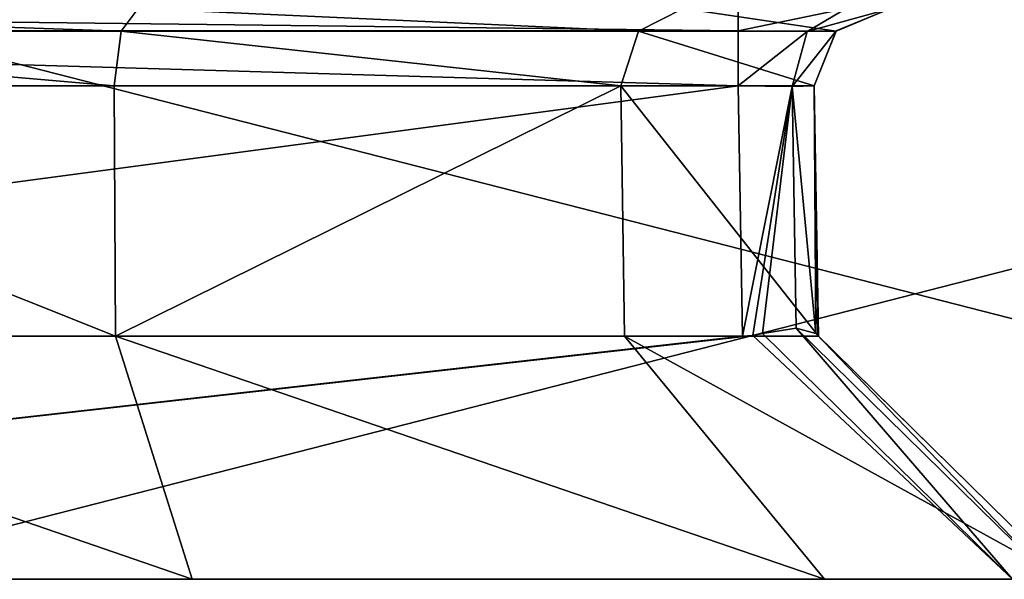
# Model space of a CAD drawing. Header units: millimetres. Extents: x -18.9 to 18.9, y -8.8 to 39.
# Tile 29 of 256: x 0.6 to 3.2, y -8.8 to -7.3. Entities that reach past the tile are written whole.
import ezdxf

# ---------------------------------------------------------------- set-up
doc = ezdxf.new("R2010")
doc.units = ezdxf.units.MM
doc.header["$LTSCALE"] = 65.185185
for name, color, linetype in [('2171', 7, 'CONTINUOUS'), ('2172', 7, 'CONTINUOUS'), ('2173', 7, 'CONTINUOUS'), ('2174', 7, 'CONTINUOUS'), ('2177', 7, 'CONTINUOUS'), ('2178', 7, 'CONTINUOUS'), ('2179', 7, 'CONTINUOUS'), ('2181', 7, 'CONTINUOUS'), ('2182', 7, 'CONTINUOUS'), ('2185', 7, 'CONTINUOUS'), ('2186', 7, 'CONTINUOUS'), ('2235', 7, 'CONTINUOUS'), ('2236', 7, 'CONTINUOUS'), ('2237', 7, 'CONTINUOUS'), ('2238', 7, 'CONTINUOUS')]:
    doc.layers.add(name, color=color, linetype=linetype)

msp = doc.modelspace()

# ---------------------------------------------------------------- linework, layer by layer
at = {"layer": '2171', "color": 7, "linetype": 'Continuous'}
for points in [[(-1.0276, -8.8, 5.5502), (-18.95, -8.8), (1.0276, -8.8, 5.5502), (-1.0276, -8.8, 5.5502)], [(1.0276, -8.8, 5.5502), (-18.95, -8.8), (-7.9268, -8.8, 0.9957), (1.0276, -8.8, 5.5502)], [(-11.138, -8.8, -15.3312), (15.3305, -8.8, -11.1388), (-15.3305, -8.8, -11.1388), (-11.138, -8.8, -15.3312)], [(-15.3305, -8.8, -11.1388), (15.3305, -8.8, -11.1388), (7.9268, -8.8, -8.1957), (-15.3305, -8.8, -11.1388)], [(-4.7732, -8.8, -7.3457), (-15.3305, -8.8, -11.1388), (4.6293, -8.8, -8.0518), (-4.7732, -8.8, -7.3457)], [(-15.3305, -8.8, -11.1388), (7.9268, -8.8, -8.1957), (4.7732, -8.8, -8.1957), (-15.3305, -8.8, -11.1388)], [(4.6293, -8.8, -8.0518), (-15.3305, -8.8, -11.1388), (4.6677, -8.8, -8.1568), (4.6293, -8.8, -8.0518)], [(4.6677, -8.8, -8.1568), (-15.3305, -8.8, -11.1388), (4.7732, -8.8, -8.1957), (4.6677, -8.8, -8.1568)], [(-11.138, -8.8, 15.3312), (-15.3305, -8.8, 11.1388), (11.138, -8.8, 15.3312), (-11.138, -8.8, 15.3312)], [(11.138, -8.8, 15.3312), (-15.3305, -8.8, 11.1388), (-3.1848, -8.8, 12.0371), (11.138, -8.8, 15.3312)], [(11.138, -8.8, -15.3312), (15.3305, -8.8, -11.1388), (-11.138, -8.8, -15.3312), (11.138, -8.8, -15.3312)], [(-5.8566, -8.8, -18.0222), (11.138, -8.8, -15.3312), (-11.138, -8.8, -15.3312), (-5.8566, -8.8, -18.0222)], [(-5.8566, -8.8, 18.0222), (-11.138, -8.8, 15.3312), (5.8566, -8.8, 18.0222), (-5.8566, -8.8, 18.0222)], [(5.8566, -8.8, 18.0222), (-11.138, -8.8, 15.3312), (11.138, -8.8, 15.3312), (5.8566, -8.8, 18.0222)], [(1.0276, -8.8, 5.5502), (-7.9268, -8.8, 0.9957), (4.7732, -8.8, 1.8457), (1.0276, -8.8, 5.5502)], [(-7.9268, -8.8, 0.9957), (-4.7732, -8.8, 0.9957), (4.6293, -8.8, 1.7018), (-7.9268, -8.8, 0.9957)], [(4.7732, -8.8, 1.8457), (-7.9268, -8.8, 0.9957), (4.6682, -8.8, 1.8073), (4.7732, -8.8, 1.8457)], [(4.6682, -8.8, 1.8073), (-7.9268, -8.8, 0.9957), (4.6293, -8.8, 1.7018), (4.6682, -8.8, 1.8073)], [(5.8566, -8.8, -18.0222), (11.138, -8.8, -15.3312), (-5.8566, -8.8, -18.0222), (5.8566, -8.8, -18.0222)], [(0, -8.8, -18.9498), (5.8566, -8.8, -18.0222), (-5.8566, -8.8, -18.0222), (0, -8.8, -18.9498)], [(0, -8.8, 18.9498), (-5.8566, -8.8, 18.0222), (5.8566, -8.8, 18.0222), (0, -8.8, 18.9498)], [(-4.6682, -8.8, -7.3073), (-4.7732, -8.8, -7.3457), (4.6293, -8.8, -8.0518), (-4.6682, -8.8, -7.3073)], [(-4.7732, -8.8, 0.9957), (-4.6677, -8.8, 0.9568), (4.6293, -8.8, 1.7018), (-4.7732, -8.8, 0.9957)], [(-4.6293, -8.8, -7.2018), (-4.6682, -8.8, -7.3073), (4.6293, -8.8, 1.7018), (-4.6293, -8.8, -7.2018)], [(4.6293, -8.8, 1.7018), (-4.6682, -8.8, -7.3073), (4.6293, -8.8, -8.0518), (4.6293, -8.8, 1.7018)], [(-4.6677, -8.8, 0.9568), (-4.6293, -8.8, 0.8518), (4.6293, -8.8, 1.7018), (-4.6677, -8.8, 0.9568)], [(-4.6293, -8.8, 0.8518), (-4.6293, -8.8, -7.2018), (4.6293, -8.8, 1.7018), (-4.6293, -8.8, 0.8518)], [(3.1848, -8.8, 12.0371), (11.138, -8.8, 15.3312), (-3.1848, -8.8, 12.0371), (3.1848, -8.8, 12.0371)], [(1.0276, -8.8, 5.5502), (18.0226, -8.8, 5.8552), (2.6902, -8.8, 6.7582), (1.0276, -8.8, 5.5502)], [(18.0226, -8.8, 5.8552), (1.0276, -8.8, 5.5502), (4.7732, -8.8, 1.8457), (18.0226, -8.8, 5.8552)], [(18.0226, -8.8, 5.8552), (15.3305, -8.8, 11.1388), (2.6902, -8.8, 6.7582), (18.0226, -8.8, 5.8552)], [(2.6902, -8.8, 6.7582), (15.3305, -8.8, 11.1388), (3.3249, -8.8, 8.7122), (2.6902, -8.8, 6.7582)]]:
    msp.add_3dface(points, dxfattribs=at)
at = {"layer": '2172', "color": 7, "linetype": 'Continuous'}
for points in [[(-2.4751, -8.1613, 11.3872), (-2.4636, -7.5035, 11.3758), (2.4636, -7.5035, 11.3758), (-2.4751, -8.1613, 11.3872)], [(2.4751, -8.1613, 11.3872), (-2.4751, -8.1613, 11.3872), (2.4636, -7.5035, 11.3758), (2.4751, -8.1613, 11.3872)]]:
    msp.add_3dface(points, dxfattribs=at)
at = {"layer": '2173', "color": 7, "linetype": 'Continuous'}
for points in [[(-0.8267, -8.1613, 6.1681), (0.8267, -8.1613, 6.1681), (-0.8231, -7.5035, 6.179), (-0.8267, -8.1613, 6.1681)], [(-0.8231, -7.5035, 6.179), (0.8267, -8.1613, 6.1681), (0.8231, -7.5035, 6.179), (-0.8231, -7.5035, 6.179)], [(0.8231, -7.5035, 6.179), (0.8267, -8.1613, 6.1681), (2.1549, -7.5035, 7.1466), (0.8231, -7.5035, 6.179)], [(0.8267, -8.1613, 6.1681), (2.1642, -8.1613, 7.1399), (2.1549, -7.5035, 7.1466), (0.8267, -8.1613, 6.1681)], [(2.675, -8.1613, 8.7122), (2.6636, -7.5035, 8.7122), (2.1549, -7.5035, 7.1466), (2.675, -8.1613, 8.7122)], [(2.1642, -8.1613, 7.1399), (2.675, -8.1613, 8.7122), (2.1549, -7.5035, 7.1466), (2.1642, -8.1613, 7.1399)]]:
    msp.add_3dface(points, dxfattribs=at)
at = {"layer": '2174', "color": 7, "linetype": 'Continuous'}
for points in [[(2.6636, -7.5035, 8.7122), (2.675, -8.1613, 8.7122), (2.675, -8.1613, 11.1873), (2.6636, -7.5035, 8.7122)], [(2.6636, -7.5035, 11.1758), (2.6636, -7.5035, 8.7122), (2.675, -8.1613, 11.1873), (2.6636, -7.5035, 11.1758)]]:
    msp.add_3dface(points, dxfattribs=at)
at = {"layer": '2177', "color": 7, "linetype": 'Continuous'}
for points in [[(-1.0276, -8.8, 5.5502), (1.0276, -8.8, 5.5502), (-0.8267, -8.1613, 6.1681), (-1.0276, -8.8, 5.5502)], [(1.0276, -8.8, 5.5502), (0.8267, -8.1613, 6.1681), (-0.8267, -8.1613, 6.1681), (1.0276, -8.8, 5.5502)], [(1.0276, -8.8, 5.5502), (2.6902, -8.8, 6.7582), (0.8267, -8.1613, 6.1681), (1.0276, -8.8, 5.5502)], [(2.6902, -8.8, 6.7582), (2.1642, -8.1613, 7.1399), (0.8267, -8.1613, 6.1681), (2.6902, -8.8, 6.7582)], [(2.6902, -8.8, 6.7582), (3.3249, -8.8, 8.7122), (2.1642, -8.1613, 7.1399), (2.6902, -8.8, 6.7582)], [(3.3249, -8.8, 8.7122), (2.675, -8.1613, 8.7122), (2.1642, -8.1613, 7.1399), (3.3249, -8.8, 8.7122)]]:
    msp.add_3dface(points, dxfattribs=at)
at = {"layer": '2178', "color": 7, "linetype": 'Continuous'}
for points in [[(2.6732, -8.1596, 11.2138), (3.3249, -8.8, 11.897), (2.6679, -8.1543, 11.2399), (2.6732, -8.1596, 11.2138)], [(2.675, -8.1613, 11.1873), (3.3249, -8.8, 11.897), (2.6732, -8.1596, 11.2138), (2.675, -8.1613, 11.1873)], [(3.3249, -8.8, 8.7122), (3.3249, -8.8, 11.897), (2.675, -8.1613, 8.7122), (3.3249, -8.8, 8.7122)], [(2.675, -8.1613, 8.7122), (3.3249, -8.8, 11.897), (2.675, -8.1613, 11.1873), (2.675, -8.1613, 8.7122)]]:
    msp.add_3dface(points, dxfattribs=at)
at = {"layer": '2179', "color": 7, "linetype": 'Continuous'}
for points in [[(2.5277, -8.1543, 11.3801), (3.1848, -8.8, 12.0371), (2.5016, -8.1596, 11.3854), (2.5277, -8.1543, 11.3801)], [(3.1848, -8.8, 12.0371), (-3.1848, -8.8, 12.0371), (2.5016, -8.1596, 11.3854), (3.1848, -8.8, 12.0371)], [(-3.1848, -8.8, 12.0371), (2.4751, -8.1613, 11.3872), (2.5016, -8.1596, 11.3854), (-3.1848, -8.8, 12.0371)], [(-3.1848, -8.8, 12.0371), (-2.4751, -8.1613, 11.3872), (2.4751, -8.1613, 11.3872), (-3.1848, -8.8, 12.0371)]]:
    msp.add_3dface(points, dxfattribs=at)
at = {"layer": '2181', "color": 7, "linetype": 'Continuous'}
for points in [[(5.8566, -8.8, -18.0222), (0, -8.8, -18.9498), (5.8566, -7.3, -18.0222), (5.8566, -8.8, -18.0222)], [(0, -8.8, -18.9498), (0, -7.3, -18.9498), (5.8566, -7.3, -18.0222), (0, -8.8, -18.9498)]]:
    msp.add_3dface(points, dxfattribs=at)
at = {"layer": '2182', "color": 7, "linetype": 'Continuous'}
for points in [[(0, -8.8, 18.9498), (5.8566, -8.8, 18.0222), (0, -7.3, 18.9498), (0, -8.8, 18.9498)], [(5.8566, -8.8, 18.0222), (5.8566, -7.3, 18.0222), (0, -7.3, 18.9498), (5.8566, -8.8, 18.0222)]]:
    msp.add_3dface(points, dxfattribs=at)
at = {"layer": '2185', "color": 7, "linetype": 'Continuous'}
for points in [[(2.4751, -8.1613, 11.3872), (2.4636, -7.5035, 11.3758), (2.6054, -7.5049, 11.3168), (2.4751, -8.1613, 11.3872)], [(2.5016, -8.1596, 11.3854), (2.4751, -8.1613, 11.3872), (2.6054, -7.5049, 11.3168), (2.5016, -8.1596, 11.3854)], [(2.5277, -8.1543, 11.3801), (2.5016, -8.1596, 11.3854), (2.6054, -7.5049, 11.3168), (2.5277, -8.1543, 11.3801)], [(2.6161, -8.1403, 11.3283), (2.5277, -8.1543, 11.3801), (2.6054, -7.5049, 11.3168), (2.6161, -8.1403, 11.3283)], [(2.6636, -7.5035, 11.1758), (2.6679, -8.1543, 11.2399), (2.6054, -7.5049, 11.3168), (2.6636, -7.5035, 11.1758)], [(2.6679, -8.1543, 11.2399), (2.6161, -8.1403, 11.3283), (2.6054, -7.5049, 11.3168), (2.6679, -8.1543, 11.2399)], [(2.6636, -7.5035, 11.1758), (2.675, -8.1613, 11.1873), (2.6732, -8.1596, 11.2138), (2.6636, -7.5035, 11.1758)], [(2.6636, -7.5035, 11.1758), (2.6732, -8.1596, 11.2138), (2.6679, -8.1543, 11.2399), (2.6636, -7.5035, 11.1758)]]:
    msp.add_3dface(points, dxfattribs=at)
at = {"layer": '2186', "color": 7, "linetype": 'Continuous'}
for points in [[(3.1848, -8.8, 12.0371), (2.5277, -8.1543, 11.3801), (2.6161, -8.1403, 11.3283), (3.1848, -8.8, 12.0371)], [(3.2877, -8.8, 11.9994), (3.1848, -8.8, 12.0371), (2.6161, -8.1403, 11.3283), (3.2877, -8.8, 11.9994)], [(2.6679, -8.1543, 11.2399), (3.2877, -8.8, 11.9994), (2.6161, -8.1403, 11.3283), (2.6679, -8.1543, 11.2399)], [(3.3249, -8.8, 11.897), (3.2877, -8.8, 11.9994), (2.6679, -8.1543, 11.2399), (3.3249, -8.8, 11.897)]]:
    msp.add_3dface(points, dxfattribs=at)
at = {"layer": '2235', "color": 7, "linetype": 'Continuous'}
for points in [[(0.8858, -7.3, 5.9891), (-0.8858, -7.3, 5.9891), (0.8408, -7.3598, 6.1245), (0.8858, -7.3, 5.9891)], [(-0.8858, -7.3, 5.9891), (-0.8408, -7.3598, 6.1245), (0.8408, -7.3598, 6.1245), (-0.8858, -7.3, 5.9891)], [(0.8858, -7.3, 5.9891), (0.8408, -7.3598, 6.1245), (2.2012, -7.3598, 7.1129), (0.8858, -7.3, 5.9891)], [(2.3184, -7.3, 7.0315), (0.8858, -7.3, 5.9891), (2.2012, -7.3598, 7.1129), (2.3184, -7.3, 7.0315)], [(2.7209, -7.3598, 8.7122), (2.3184, -7.3, 7.0315), (2.2012, -7.3598, 7.1129), (2.7209, -7.3598, 8.7122)], [(2.8635, -7.3, 8.7122), (2.3184, -7.3, 7.0315), (2.7209, -7.3598, 8.7122), (2.8635, -7.3, 8.7122)], [(-0.8231, -7.5035, 6.179), (0.8231, -7.5035, 6.179), (-0.8408, -7.3598, 6.1245), (-0.8231, -7.5035, 6.179)], [(-0.8408, -7.3598, 6.1245), (0.8231, -7.5035, 6.179), (0.8408, -7.3598, 6.1245), (-0.8408, -7.3598, 6.1245)], [(0.8231, -7.5035, 6.179), (2.1549, -7.5035, 7.1466), (0.8408, -7.3598, 6.1245), (0.8231, -7.5035, 6.179)], [(0.8408, -7.3598, 6.1245), (2.1549, -7.5035, 7.1466), (2.2012, -7.3598, 7.1129), (0.8408, -7.3598, 6.1245)], [(2.1549, -7.5035, 7.1466), (2.6636, -7.5035, 8.7122), (2.2012, -7.3598, 7.1129), (2.1549, -7.5035, 7.1466)], [(2.6636, -7.5035, 8.7122), (2.7209, -7.3598, 8.7122), (2.2012, -7.3598, 7.1129), (2.6636, -7.5035, 8.7122)]]:
    msp.add_3dface(points, dxfattribs=at)
at = {"layer": '2236', "color": 7, "linetype": 'Continuous'}
for points in [[(2.8635, -7.3, 11.1758), (2.8635, -7.3, 8.7122), (2.7209, -7.3598, 8.7122), (2.8635, -7.3, 11.1758)], [(2.7214, -7.3593, 11.1758), (2.8635, -7.3, 11.1758), (2.7209, -7.3598, 8.7122), (2.7214, -7.3593, 11.1758)], [(2.6636, -7.5035, 8.7122), (2.6636, -7.5035, 11.1758), (2.7214, -7.3593, 11.1758), (2.6636, -7.5035, 8.7122)], [(2.6636, -7.5035, 8.7122), (2.7214, -7.3593, 11.1758), (2.7209, -7.3598, 8.7122), (2.6636, -7.5035, 8.7122)]]:
    msp.add_3dface(points, dxfattribs=at)
at = {"layer": '2237', "color": 7, "linetype": 'Continuous'}
for points in [[(2.4636, -7.3, 11.5757), (2.7473, -7.3, 11.4579), (2.4636, -7.3593, 11.4336), (2.4636, -7.3, 11.5757)], [(2.4636, -7.3593, 11.4336), (2.7473, -7.3, 11.4579), (2.6452, -7.3603, 11.3574), (2.4636, -7.3593, 11.4336)], [(2.7473, -7.3, 11.4579), (2.8635, -7.3, 11.1758), (2.6452, -7.3603, 11.3574), (2.7473, -7.3, 11.4579)], [(2.8635, -7.3, 11.1758), (2.7214, -7.3593, 11.1758), (2.6452, -7.3603, 11.3574), (2.8635, -7.3, 11.1758)], [(2.4636, -7.5035, 11.3758), (2.4636, -7.3593, 11.4336), (2.6452, -7.3603, 11.3574), (2.4636, -7.5035, 11.3758)], [(2.6054, -7.5049, 11.3168), (2.4636, -7.5035, 11.3758), (2.6452, -7.3603, 11.3574), (2.6054, -7.5049, 11.3168)], [(2.6636, -7.5035, 11.1758), (2.6054, -7.5049, 11.3168), (2.7214, -7.3593, 11.1758), (2.6636, -7.5035, 11.1758)], [(2.7214, -7.3593, 11.1758), (2.6054, -7.5049, 11.3168), (2.6452, -7.3603, 11.3574), (2.7214, -7.3593, 11.1758)]]:
    msp.add_3dface(points, dxfattribs=at)
at = {"layer": '2238', "color": 7, "linetype": 'Continuous'}
for points in [[(-2.4636, -7.3, 11.5757), (2.4636, -7.3, 11.5757), (2.4636, -7.3593, 11.4336), (-2.4636, -7.3, 11.5757)], [(-2.4636, -7.3593, 11.4336), (-2.4636, -7.3, 11.5757), (2.4636, -7.3593, 11.4336), (-2.4636, -7.3593, 11.4336)], [(2.4636, -7.5035, 11.3758), (-2.4636, -7.5035, 11.3758), (-2.4636, -7.3593, 11.4336), (2.4636, -7.5035, 11.3758)], [(2.4636, -7.5035, 11.3758), (-2.4636, -7.3593, 11.4336), (2.4636, -7.3593, 11.4336), (2.4636, -7.5035, 11.3758)]]:
    msp.add_3dface(points, dxfattribs=at)

doc.saveas('drawing.dxf')
